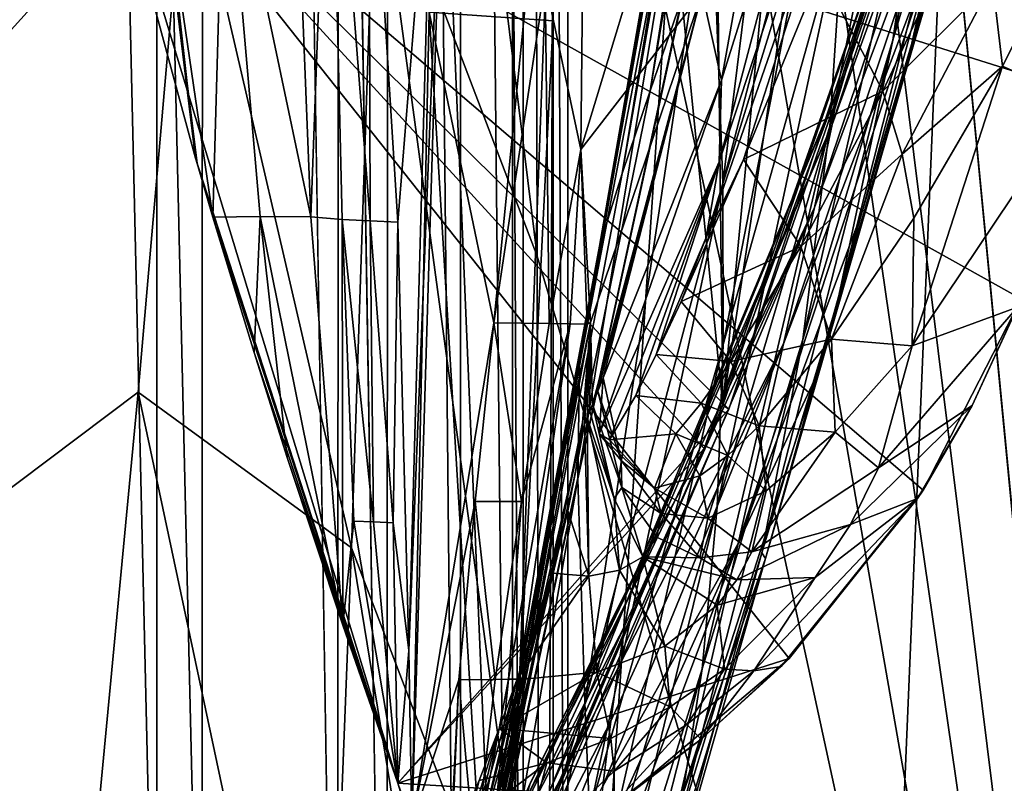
# Model space of a CAD drawing. Header units: metres. Extents: x -1004 to 0, y -808 to 0.
# Tile 75 of 136: x -82 to -27, y -689 to -646. Entities that reach past the tile are written whole.
import ezdxf

# ---------------------------------------------------------------- set-up
doc = ezdxf.new("R2010")
doc.units = ezdxf.units.M

msp = doc.modelspace()

# ---------------------------------------------------------------- linework, layer by layer
at = {"layer": 'None012'}
for points in [[(-35.448151, -746.330383, 163.059708), (-52.518909, -738.401428, 163.059708), (-5.519217, -35.401562, 163.059708)], [(-5.519217, -35.401562, 163.059708), (-52.518909, -738.401428, 163.059708), (-52.518909, -65.543846, 163.059708)], [(-52.518909, -65.543846, 2063.059814), (-52.518909, -738.401428, 2063.059814), (-5.519217, -35.401562, 2063.059814)], [(-52.518909, -738.401428, 2063.059814), (-35.448151, -746.330383, 2063.059814), (-5.519217, -35.401562, 2063.059814)], [(-5.519217, -789.40155, 163.059708), (-35.448151, -746.330383, 163.059708), (-5.519217, -35.401562, 163.059708)], [(-5.519217, -35.401562, 2063.059814), (-35.448151, -746.330383, 2063.059814), (-5.519217, -789.40155, 2063.059814)], [(-52.518909, -738.401428, 163.059708), (-52.518909, -397.134613, 182.490646), (-52.518909, -65.543846, 163.059708)], [(-52.518909, -65.543846, 2063.059814), (-52.518909, -431.996094, 2043.136353), (-52.518909, -738.401428, 2063.059814)], [(-52.518909, -480.472168, 184.010544), (-52.518909, -397.134613, 182.490646), (-52.518909, -738.401428, 163.059708)], [(-52.518909, -431.996094, 2043.136353), (-52.518909, -499.19046, 2041.009888), (-52.518909, -738.401428, 2063.059814)], [(-52.518909, -563.606934, 188.996094), (-52.518909, -480.472168, 184.010544), (-52.518909, -738.401428, 163.059708)], [(-52.518909, -738.401428, 2063.059814), (-52.518909, -499.19046, 2041.009888), (-52.518909, -566.275391, 2036.626343)], [(-56.251259, -563.497253, 188.988068), (-52.518909, -646.323792, 197.421463), (-59.407341, -645.840881, 197.361221)], [(-52.518909, -563.606934, 188.996094), (-52.518909, -646.323792, 197.421463), (-56.251259, -563.497253, 188.988068)], [(-52.518909, -738.401428, 163.059708), (-52.518909, -646.323792, 197.421463), (-52.518909, -563.606934, 188.996094)], [(-52.518909, -566.275391, 2036.626343), (-52.518909, -633.17511, 2029.990601), (-52.518909, -738.401428, 2063.059814)], [(-45.380745, -645.067505, 1512.568237), (-39.531612, -604.967041, 1459.096313), (-47.141476, -650.217041, 1512.544556)], [(-39.531612, -604.967041, 1459.096313), (-40.95499, -610.634155, 1459.060791), (-47.141476, -650.217041, 1512.544556)], [(-37.068783, -606.508606, 1404.051758), (-43.118568, -655.333496, 1458.262085), (-43.756317, -637.743591, 1458.678223)], [(-43.118568, -655.333496, 1458.262085), (-37.068783, -606.508606, 1404.051758), (-36.193047, -628.805664, 1403.604004)], [(-47.141476, -650.217041, 1512.544556), (-40.95499, -610.634155, 1459.060791), (-48.6922, -654.801208, 1512.515503)], [(-48.6922, -654.801208, 1512.515503), (-40.95499, -610.634155, 1459.060791), (-42.233101, -615.869995, 1459.01709)], [(-39.148155, -626.368408, 1512.607178), (-43.112282, -667.659546, 1563.945313), (-34.535614, -611.337646, 1512.606567)], [(-43.112282, -667.659546, 1563.945313), (-31.270317, -633.345032, 1563.276367), (-34.535614, -611.337646, 1512.606567)], [(-43.299168, -620.685181, 1458.965454), (-49.948154, -658.832458, 1512.481201), (-42.233101, -615.869995, 1459.01709)], [(-42.233101, -615.869995, 1459.01709), (-49.948154, -658.832458, 1512.481201), (-48.6922, -654.801208, 1512.515503)], [(-31.570467, -632.964539, 1347.664185), (-26.648458, -615.739014, 1291.777588), (-33.667381, -647.401733, 1347.356445)], [(-26.648458, -615.739014, 1291.777588), (-29.254848, -632.502075, 1291.547119), (-33.667381, -647.401733, 1347.356445)], [(-31.570467, -632.964539, 1347.664185), (-37.16713, -652.168518, 1403.017212), (-30.399633, -618.687866, 1347.94104)], [(-37.16713, -652.168518, 1403.017212), (-36.388962, -640.404907, 1403.328003), (-30.399633, -618.687866, 1347.94104)], [(-29.771919, -638.235107, 1235.203735), (-33.002583, -649.308167, 1291.293457), (-25.438839, -619.338074, 1235.355225)], [(-33.002583, -649.308167, 1291.293457), (-29.254848, -632.502075, 1291.547119), (-25.438839, -619.338074, 1235.355225)], [(-44.900162, -629.799683, 1467.920044), (-49.948154, -658.832458, 1512.481201), (-43.299168, -620.685181, 1458.965454)], [(-78.054832, -632.993652, 1606.497559), (-72.370926, -653.953125, 1606.646362), (-75.999565, -621.450256, 1606.584839)], [(-74.7659, -634.352417, 1608.069702), (-75.999565, -621.450256, 1606.584839), (-72.370926, -653.953125, 1606.646362)], [(-27.793961, -626.565918, 894.239502), (-27.764555, -623.896606, 778.500488), (-37.043064, -652.089233, 893.994568)], [(-27.764555, -623.896606, 778.500488), (-36.719704, -650.161438, 778.19519), (-37.043064, -652.089233, 893.994568)], [(-27.764555, -623.896606, 778.500488), (-33.037033, -638.565002, 662.465088), (-36.719704, -650.161438, 778.19519)], [(-44.266464, -644.749634, 360.628571), (-43.184582, -649.630859, 411.25824), (-39.037956, -626.472046, 359.575378)], [(-39.148155, -626.368408, 1512.607178), (-43.440212, -639.366699, 1512.586548), (-43.112282, -667.659546, 1563.945313)], [(-43.184582, -649.630859, 411.25824), (-36.369114, -627.920532, 410.180298), (-39.037956, -626.472046, 359.575378)], [(-29.021851, -632.662476, 1008.72583), (-27.793961, -626.565918, 894.239502), (-38.031006, -656.678406, 1008.65741)], [(-27.793961, -626.565918, 894.239502), (-37.043064, -652.089233, 893.994568), (-38.031006, -656.678406, 1008.65741)], [(-35.126659, -629.495605, 461.192139), (-36.369114, -627.920532, 410.180298), (-43.318111, -654.159302, 462.151733)], [(-36.369114, -627.920532, 410.180298), (-43.184582, -649.630859, 411.25824), (-43.318111, -654.159302, 462.151733)], [(-64.919815, -628.654358, 1868.650635), (-66.876404, -634.442566, 1814.920776), (-65.975037, -657.20752, 1814.935547)], [(-64.236786, -657.351685, 1867.94043), (-64.919815, -628.654358, 1868.650635), (-65.975037, -657.20752, 1814.935547)], [(-62.688915, -657.429688, 1920.960938), (-64.919815, -628.654358, 1868.650635), (-64.236786, -657.351685, 1867.94043)], [(-62.76651, -631.870117, 1922.515991), (-64.919815, -628.654358, 1868.650635), (-62.688915, -657.429688, 1920.960938)], [(-43.099613, -664.295898, 1458.005737), (-43.118568, -655.333496, 1458.262085), (-36.193047, -628.805664, 1403.604004)], [(-43.099613, -664.295898, 1458.005737), (-36.193047, -628.805664, 1403.604004), (-36.388962, -640.404907, 1403.328003)], [(-29.771919, -638.235107, 1235.203735), (-27.033518, -628.634338, 1178.83667), (-35.397099, -656.974182, 1235.038208)], [(-27.033518, -628.634338, 1178.83667), (-31.516556, -642.587585, 1122.275757), (-35.397099, -656.974182, 1235.038208)], [(-43.756317, -637.743591, 1458.678223), (-51.159615, -671.749207, 1512.290527), (-44.142941, -629.25769, 1458.837891)], [(-44.142941, -629.25769, 1458.837891), (-51.159615, -671.749207, 1512.290527), (-51.066578, -665.48053, 1512.396606)], [(-51.066578, -665.48053, 1512.396606), (-45.353878, -633.401855, 1467.920044), (-44.142941, -629.25769, 1458.837891)], [(-43.318111, -654.159302, 462.151733), (-44.040836, -658.349731, 513.269653), (-35.126659, -629.495605, 461.192139)], [(-44.040836, -658.349731, 513.269653), (-34.640713, -631.225281, 512.541016), (-35.126659, -629.495605, 461.192139)], [(-49.948154, -658.832458, 1512.481201), (-44.900162, -629.799683, 1467.920044), (-51.066578, -665.48053, 1512.396606)], [(-44.900162, -629.799683, 1467.920044), (-45.205418, -631.77002, 1467.920044), (-51.066578, -665.48053, 1512.396606)], [(-44.040836, -658.349731, 513.269653), (-41.954502, -654.026245, 541.598328), (-34.640713, -631.225281, 512.541016)], [(-41.954502, -654.026245, 541.598328), (-37.695648, -643.578613, 568.272339), (-34.640713, -631.225281, 512.541016)], [(-59.197769, -633.401611, 2014.920044), (-62.76651, -631.870117, 1922.515991), (-61.141037, -657.507629, 1973.981445)], [(-62.76651, -631.870117, 1922.515991), (-62.688915, -657.429688, 1920.960938), (-61.141037, -657.507629, 1973.981445)], [(-51.066578, -665.48053, 1512.396606), (-45.205418, -631.77002, 1467.920044), (-45.353878, -633.401855, 1467.920044)], [(-39.738808, -664.25415, 1122.27124), (-31.516556, -642.587585, 1122.275757), (-29.021851, -632.662476, 1008.72583)], [(-38.031006, -656.678406, 1008.65741), (-39.738808, -664.25415, 1122.27124), (-29.021851, -632.662476, 1008.72583)], [(-33.667381, -647.401733, 1347.356445), (-29.254848, -632.502075, 1291.547119), (-36.726757, -661.850159, 1347.017578)], [(-29.254848, -632.502075, 1291.547119), (-33.002583, -649.308167, 1291.293457), (-36.726757, -661.850159, 1347.017578)], [(-78.054832, -632.993652, 1606.497559), (-78.053574, -632.987915, 1566.520996), (-72.370926, -653.953125, 1606.646362)], [(-78.053574, -632.987915, 1566.520996), (-61.147369, -688.625427, 1566.078247), (-72.370926, -653.953125, 1606.646362)], [(-61.147369, -688.625427, 1566.078247), (-78.053574, -632.987915, 1566.520996), (-42.771534, -667.873474, 1565.597046)], [(-42.771534, -667.873474, 1565.597046), (-78.053574, -632.987915, 1566.520996), (-30.953873, -633.759766, 1565.287598)], [(-78.053474, -632.988098, 619.524048), (-61.147369, -688.625427, 619.08136), (-78.053543, -632.987915, 659.296082)], [(-61.147369, -688.625427, 619.08136), (-61.147369, -688.625427, 659.73877), (-78.053543, -632.987915, 659.296082)], [(-33.056911, -638.600281, 660.474365), (-78.053543, -632.987915, 659.296082), (-44.138386, -670.063599, 660.184204)], [(-78.053543, -632.987915, 659.296082), (-61.147369, -688.625427, 659.73877), (-44.138386, -670.063599, 660.184204)], [(-61.147369, -688.625427, 619.08136), (-78.053474, -632.988098, 619.524048), (-39.420826, -681.711304, 618.512451)], [(-78.053474, -632.988098, 619.524048), (-31.995207, -672.37677, 618.317993), (-39.420826, -681.711304, 618.512451)], [(-22.420923, -638.382324, 618.067261), (-23.324196, -650.277466, 618.090942), (-78.053474, -632.988098, 619.524048)], [(-23.324196, -650.277466, 618.090942), (-26.556921, -661.760071, 618.175537), (-78.053474, -632.988098, 619.524048)], [(-78.053474, -632.988098, 619.524048), (-26.556921, -661.760071, 618.175537), (-31.995207, -672.37677, 618.317993)], [(-58.607101, -633.17511, 2029.990601), (-60.530304, -681.258606, 2023.812134), (-60.368561, -690.860596, 2022.436035)], [(-58.607101, -633.17511, 2029.990601), (-59.197769, -633.401611, 2014.920044), (-60.530304, -681.258606, 2023.812134)], [(-55.393192, -709.406738, 2019.643311), (-58.607101, -633.17511, 2029.990601), (-60.368561, -690.860596, 2022.436035)], [(-52.518909, -633.17511, 2029.990601), (-58.607101, -633.17511, 2029.990601), (-55.393192, -709.406738, 2019.643311)], [(-52.85733, -728.401428, 2016.598511), (-52.518909, -633.17511, 2029.990601), (-55.393192, -709.406738, 2019.643311)], [(-52.518909, -633.17511, 2029.990601), (-52.85733, -728.401428, 2016.598511), (-52.518909, -738.401428, 2063.059814)], [(-43.112282, -667.659546, 1563.945313), (-42.771534, -667.873474, 1565.597046), (-31.270317, -633.345032, 1563.276367)], [(-42.771534, -667.873474, 1565.597046), (-30.953873, -633.759766, 1565.287598), (-31.270317, -633.345032, 1563.276367)], [(-33.667381, -647.401733, 1347.356445), (-38.674221, -664.015198, 1402.671875), (-31.570467, -632.964539, 1347.664185)], [(-38.674221, -664.015198, 1402.671875), (-37.16713, -652.168518, 1403.017212), (-31.570467, -632.964539, 1347.664185)], [(-59.197769, -633.401611, 2014.920044), (-61.141037, -657.507629, 1973.981445), (-60.530304, -681.258606, 2023.812134)], [(-52.965626, -644.133484, 260.951233), (-50.998627, -653.476379, 308.325165), (-50.796856, -633.892883, 260.392914)], [(-50.998627, -653.476379, 308.325165), (-46.756062, -639.504578, 310.319244), (-50.796856, -633.892883, 260.392914)], [(-72.287552, -654.239685, 1608.008789), (-71.409378, -657.226501, 1622.876831), (-74.7659, -634.352417, 1608.069702)], [(-71.409378, -657.226501, 1622.876831), (-70.762192, -634.399109, 1712.911987), (-74.7659, -634.352417, 1608.069702)], [(-72.287552, -654.239685, 1608.008789), (-74.7659, -634.352417, 1608.069702), (-72.370926, -653.953125, 1606.646362)], [(-70.762192, -634.399109, 1712.911987), (-71.409378, -657.226501, 1622.876831), (-68.798065, -657.187317, 1712.220581)], [(-68.798065, -657.187317, 1712.220581), (-65.975037, -657.20752, 1814.935547), (-70.762192, -634.399109, 1712.911987)], [(-65.975037, -657.20752, 1814.935547), (-66.876404, -634.442566, 1814.920776), (-70.762192, -634.399109, 1712.911987)], [(-43.756317, -637.743591, 1458.678223), (-50.77599, -684.170044, 1512.014526), (-51.159615, -671.749207, 1512.290527)], [(-43.118568, -655.333496, 1458.262085), (-50.77599, -684.170044, 1512.014526), (-43.756317, -637.743591, 1458.678223)], [(-35.397099, -656.974182, 1235.038208), (-37.884197, -665.963074, 1291.016357), (-29.771919, -638.235107, 1235.203735)], [(-37.884197, -665.963074, 1291.016357), (-33.002583, -649.308167, 1291.293457), (-29.771919, -638.235107, 1235.203735)], [(-33.037033, -638.565002, 662.465088), (-44.149967, -670.059692, 661.839905), (-36.719704, -650.161438, 778.19519)], [(-33.037033, -638.565002, 662.465088), (-44.138386, -670.063599, 660.184204), (-44.149967, -670.059692, 661.839905)], [(-33.056911, -638.600281, 660.474365), (-44.138386, -670.063599, 660.184204), (-33.037033, -638.565002, 662.465088)], [(-22.462475, -638.74054, 617.808533), (-28.140882, -644.156189, 590.671021), (-27.595434, -648.842896, 589.644958)], [(-23.429924, -650.692871, 617.797913), (-22.462475, -638.74054, 617.808533), (-27.595434, -648.842896, 589.644958)], [(-43.440212, -639.366699, 1512.586548), (-45.380745, -645.067505, 1512.568237), (-43.112282, -667.659546, 1563.945313)], [(-46.756062, -639.504578, 310.319244), (-50.998627, -653.476379, 308.325165), (-44.266464, -644.749634, 360.628571)], [(-29.207594, -639.531982, 591.697083), (-37.695648, -643.578613, 568.272339), (-34.228054, -650.234192, 565.364502)], [(-28.140882, -644.156189, 590.671021), (-29.207594, -639.531982, 591.697083), (-34.228054, -650.234192, 565.364502)], [(-43.428398, -673.289856, 1457.717163), (-43.099613, -664.295898, 1458.005737), (-36.388962, -640.404907, 1403.328003)], [(-37.16713, -652.168518, 1403.017212), (-43.428398, -673.289856, 1457.717163), (-36.388962, -640.404907, 1403.328003)], [(-42.262768, -675.329529, 1234.858765), (-31.516556, -642.587585, 1122.275757), (-39.738808, -664.25415, 1122.27124)], [(-35.397099, -656.974182, 1235.038208), (-31.516556, -642.587585, 1122.275757), (-42.262768, -675.329529, 1234.858765)], [(-55.814304, -663.093506, 251.522186), (-53.857704, -643.251221, 249.253937), (-59.407341, -645.840881, 197.361221)], [(-52.965626, -644.133484, 260.951233), (-53.857704, -643.251221, 249.253937), (-55.814304, -663.093506, 251.522186)], [(-37.695648, -643.578613, 568.272339), (-41.954502, -654.026245, 541.598328), (-34.228054, -650.234192, 565.364502)], [(-52.752609, -663.125183, 303.663177), (-52.965626, -644.133484, 260.951233), (-55.814304, -663.093506, 251.522186)], [(-50.998627, -653.476379, 308.325165), (-52.965626, -644.133484, 260.951233), (-52.752609, -663.125183, 303.663177)], [(-28.140882, -644.156189, 590.671021), (-34.228054, -650.234192, 565.364502), (-33.14851, -653.731262, 563.910645)], [(-27.595434, -648.842896, 589.644958), (-28.140882, -644.156189, 590.671021), (-33.14851, -653.731262, 563.910645)], [(-50.998627, -653.476379, 308.325165), (-50.454414, -663.07251, 361.776978), (-44.266464, -644.749634, 360.628571)], [(-44.266464, -644.749634, 360.628571), (-50.454414, -663.07251, 361.776978), (-50.341999, -667.612244, 398.75766)], [(-50.341999, -667.612244, 398.75766), (-50.047497, -666.872253, 398.88089), (-44.266464, -644.749634, 360.628571)], [(-50.047497, -666.872253, 398.88089), (-49.754246, -666.131714, 399.004181), (-44.266464, -644.749634, 360.628571)], [(-44.266464, -644.749634, 360.628571), (-49.754246, -666.131714, 399.004181), (-43.184582, -649.630859, 411.25824)], [(-43.112282, -667.659546, 1563.945313), (-45.380745, -645.067505, 1512.568237), (-57.434216, -700.590332, 1564.714233)], [(-45.380745, -645.067505, 1512.568237), (-47.141476, -650.217041, 1512.544556), (-57.434216, -700.590332, 1564.714233)], [(-59.407341, -645.840881, 197.361221), (-55.637199, -708.203186, 206.010223), (-60.369118, -690.858948, 203.403824)], [(-59.407341, -645.840881, 197.361221), (-60.369118, -690.858948, 203.403824), (-55.814304, -663.093506, 251.522186)], [(-52.518909, -646.323792, 197.421463), (-55.637199, -708.203186, 206.010223), (-59.407341, -645.840881, 197.361221)], [(-52.518909, -646.323792, 197.421463), (-52.518909, -728.401428, 209.241592), (-55.637199, -708.203186, 206.010223)], [(-52.518909, -728.401428, 209.241592), (-52.518909, -646.323792, 197.421463), (-52.518909, -738.401428, 163.059708)], [(-36.726757, -661.850159, 1347.017578), (-40.94249, -675.841675, 1402.291626), (-33.667381, -647.401733, 1347.356445)], [(-40.94249, -675.841675, 1402.291626), (-38.674221, -664.015198, 1402.671875), (-33.667381, -647.401733, 1347.356445)], [(-27.595434, -648.842896, 589.644958), (-33.14851, -653.731262, 563.910645), (-32.515774, -657.281921, 562.456726)], [(-23.429924, -650.692871, 617.797913), (-27.595434, -648.842896, 589.644958), (-32.603695, -664.364319, 559.548889)], [(-32.603695, -664.364319, 559.548889), (-27.595434, -648.842896, 589.644958), (-32.515774, -657.281921, 562.456726)], [(-49.754246, -666.131714, 399.004181), (-49.968838, -669.249573, 427.795532), (-43.184582, -649.630859, 411.25824)], [(-43.184582, -649.630859, 411.25824), (-49.968838, -669.249573, 427.795532), (-43.318111, -654.159302, 462.151733)], [(-36.726757, -661.850159, 1347.017578), (-33.002583, -649.308167, 1291.293457), (-40.739647, -676.157349, 1346.647705)], [(-33.002583, -649.308167, 1291.293457), (-37.884197, -665.963074, 1291.016357), (-40.739647, -676.157349, 1346.647705)], [(-57.434216, -700.590332, 1564.714233), (-47.141476, -650.217041, 1512.544556), (-48.6922, -654.801208, 1512.515503)], [(-37.043064, -652.089233, 893.994568), (-36.719704, -650.161438, 778.19519), (-47.869404, -676.745911, 893.730957)], [(-36.719704, -650.161438, 778.19519), (-47.240097, -675.572998, 777.866516), (-47.869404, -676.745911, 893.730957)], [(-36.719704, -650.161438, 778.19519), (-44.149967, -670.059692, 661.839905), (-47.240097, -675.572998, 777.866516)], [(-34.228054, -650.234192, 565.364502), (-41.954502, -654.026245, 541.598328), (-38.786289, -658.841492, 538.797058)], [(-33.14851, -653.731262, 563.910645), (-34.228054, -650.234192, 565.364502), (-38.786289, -658.841492, 538.797058)], [(-26.757881, -662.213074, 617.787292), (-23.429924, -650.692871, 617.797913), (-32.603695, -664.364319, 559.548889)], [(-38.031006, -656.678406, 1008.65741), (-37.043064, -652.089233, 893.994568), (-48.202362, -678.053772, 951.293335)], [(-37.043064, -652.089233, 893.994568), (-47.869404, -676.745911, 893.730957), (-48.202362, -678.053772, 951.293335)], [(-43.428398, -673.289856, 1457.717163), (-37.16713, -652.168518, 1403.017212), (-44.266315, -682.287231, 1457.396484)], [(-37.16713, -652.168518, 1403.017212), (-38.674221, -664.015198, 1402.671875), (-44.266315, -682.287231, 1457.396484)], [(-51.580036, -663.141052, 329.784302), (-50.998627, -653.476379, 308.325165), (-52.752609, -663.125183, 303.663177)], [(-50.647179, -663.156921, 355.932312), (-50.998627, -653.476379, 308.325165), (-51.580036, -663.141052, 329.784302)], [(-50.454414, -663.07251, 361.776978), (-50.998627, -653.476379, 308.325165), (-50.647179, -663.156921, 355.932312)], [(-72.370926, -653.953125, 1606.646362), (-61.147369, -688.625427, 1566.078247), (-72.287552, -654.239685, 1608.008789)], [(-49.968838, -669.249573, 427.795532), (-49.404388, -669.576721, 456.749329), (-43.318111, -654.159302, 462.151733)], [(-43.318111, -654.159302, 462.151733), (-49.404388, -669.576721, 456.749329), (-47.936016, -667.115112, 485.568085)], [(-47.936016, -667.115112, 485.568085), (-46.807766, -664.849792, 499.830414), (-43.318111, -654.159302, 462.151733)], [(-46.807766, -664.849792, 499.830414), (-44.040836, -658.349731, 513.269653), (-43.318111, -654.159302, 462.151733)], [(-41.954502, -654.026245, 541.598328), (-45.421764, -661.905945, 513.945679), (-38.786289, -658.841492, 538.797058)], [(-45.421764, -661.905945, 513.945679), (-41.954502, -654.026245, 541.598328), (-44.040836, -658.349731, 513.269653)], [(-33.14851, -653.731262, 563.910645), (-38.786289, -658.841492, 538.797058), (-37.080887, -663.983398, 535.995789)], [(-32.515774, -657.281921, 562.456726), (-33.14851, -653.731262, 563.910645), (-37.080887, -663.983398, 535.995789)], [(-61.147369, -688.625427, 1566.078247), (-71.409378, -657.226501, 1622.876831), (-72.287552, -654.239685, 1608.008789)], [(-49.948154, -658.832458, 1512.481201), (-57.434216, -700.590332, 1564.714233), (-48.6922, -654.801208, 1512.515503)], [(-50.77599, -684.170044, 1512.014526), (-43.118568, -655.333496, 1458.262085), (-50.512066, -690.252319, 1511.844482)], [(-50.512066, -690.252319, 1511.844482), (-43.118568, -655.333496, 1458.262085), (-43.099613, -664.295898, 1458.005737)], [(-48.551998, -679.871033, 1008.583862), (-48.924244, -682.231812, 1065.581543), (-38.031006, -656.678406, 1008.65741)], [(-38.031006, -656.678406, 1008.65741), (-48.924244, -682.231812, 1065.581543), (-39.738808, -664.25415, 1122.27124)], [(-48.202362, -678.053772, 951.293335), (-48.551998, -679.871033, 1008.583862), (-38.031006, -656.678406, 1008.65741)], [(-71.409378, -657.226501, 1622.876831), (-69.125938, -664.736145, 1667.1698), (-68.798065, -657.187317, 1712.220581)], [(-69.125938, -664.736145, 1667.1698), (-71.409378, -657.226501, 1622.876831), (-61.147369, -688.625427, 1566.078247)], [(-68.798065, -657.187317, 1712.220581), (-69.125938, -664.736145, 1667.1698), (-67.292664, -670.556824, 1711.783569)], [(-67.292664, -670.556824, 1711.783569), (-64.205414, -679.857422, 1814.920044), (-68.798065, -657.187317, 1712.220581)], [(-64.205414, -679.857422, 1814.920044), (-65.975037, -657.20752, 1814.935547), (-68.798065, -657.187317, 1712.220581)], [(-65.975037, -657.20752, 1814.935547), (-64.205414, -679.857422, 1814.920044), (-64.236786, -657.351685, 1867.94043)], [(-62.504467, -674.131958, 1919.854614), (-62.688915, -657.429688, 1920.960938), (-64.236786, -657.351685, 1867.94043)], [(-64.205414, -679.857422, 1814.920044), (-63.596035, -674.082642, 1867.387207), (-64.236786, -657.351685, 1867.94043)], [(-64.236786, -657.351685, 1867.94043), (-63.596035, -674.082642, 1867.387207), (-62.504467, -674.131958, 1919.854614)], [(-61.412891, -674.181274, 1972.321899), (-62.688915, -657.429688, 1920.960938), (-62.504467, -674.131958, 1919.854614)], [(-61.141037, -657.507629, 1973.981445), (-62.688915, -657.429688, 1920.960938), (-61.412891, -674.181274, 1972.321899)], [(-35.397099, -656.974182, 1235.038208), (-42.262768, -675.329529, 1234.858765), (-37.884197, -665.963074, 1291.016357)], [(-32.515774, -657.281921, 562.456726), (-37.080887, -663.983398, 535.995789), (-32.603695, -664.364319, 559.548889)], [(-60.530304, -681.258606, 2023.812134), (-61.141037, -657.507629, 1973.981445), (-61.412891, -674.181274, 1972.321899)], [(-46.807766, -664.849792, 499.830414), (-45.421764, -661.905945, 513.945679), (-44.040836, -658.349731, 513.269653)], [(-51.066578, -665.48053, 1512.396606), (-57.639267, -699.794678, 1559.246582), (-49.948154, -658.832458, 1512.481201)], [(-57.639267, -699.794678, 1559.246582), (-57.434216, -700.590332, 1564.714233), (-49.948154, -658.832458, 1512.481201)], [(-38.786289, -658.841492, 538.797058), (-45.421764, -661.905945, 513.945679), (-42.670544, -665.22583, 511.794922)], [(-37.080887, -663.983398, 535.995789), (-38.786289, -658.841492, 538.797058), (-42.670544, -665.22583, 511.794922)], [(-31.995207, -672.37677, 618.317993), (-26.556921, -661.760071, 618.175537), (-29.269226, -667.665649, 617.781982)], [(-26.556921, -661.760071, 618.175537), (-26.757881, -662.213074, 617.787292), (-29.269226, -667.665649, 617.781982)], [(-45.421764, -661.905945, 513.945679), (-46.807766, -664.849792, 499.830414), (-42.670544, -665.22583, 511.794922)], [(-40.94249, -675.841675, 1402.291626), (-36.726757, -661.850159, 1347.017578), (-40.739647, -676.157349, 1346.647705)], [(-29.269226, -667.665649, 617.781982), (-26.757881, -662.213074, 617.787292), (-34.462078, -671.12262, 556.641113)], [(-26.757881, -662.213074, 617.787292), (-32.603695, -664.364319, 559.548889), (-34.462078, -671.12262, 556.641113)], [(-60.369118, -690.858948, 203.403824), (-56.859344, -672.998535, 252.723526), (-55.814304, -663.093506, 251.522186)], [(-55.814304, -663.093506, 251.522186), (-56.859344, -672.998535, 252.723526), (-54.292458, -673.005188, 304.715729)], [(-54.292458, -673.005188, 304.715729), (-52.752609, -663.125183, 303.663177), (-55.814304, -663.093506, 251.522186)], [(-54.449917, -682.852905, 357.744537), (-51.580036, -663.141052, 329.784302), (-55.002323, -682.864197, 331.766052)], [(-55.002323, -682.864197, 331.766052), (-51.580036, -663.141052, 329.784302), (-54.292458, -673.005188, 304.715729)], [(-54.082317, -682.841614, 383.739746), (-50.454414, -663.07251, 361.776978), (-54.449917, -682.852905, 357.744537)], [(-50.454414, -663.07251, 361.776978), (-50.647179, -663.156921, 355.932312), (-54.449917, -682.852905, 357.744537)], [(-54.449917, -682.852905, 357.744537), (-50.647179, -663.156921, 355.932312), (-51.580036, -663.141052, 329.784302)], [(-51.580036, -663.141052, 329.784302), (-52.752609, -663.125183, 303.663177), (-54.292458, -673.005188, 304.715729)], [(-50.934746, -669.09082, 398.511475), (-50.454414, -663.07251, 361.776978), (-54.082317, -682.841614, 383.739746)], [(-50.934746, -669.09082, 398.511475), (-50.786091, -668.721375, 398.572998), (-50.454414, -663.07251, 361.776978)], [(-50.786091, -668.721375, 398.572998), (-50.637749, -668.351807, 398.634521), (-50.454414, -663.07251, 361.776978)], [(-50.454414, -663.07251, 361.776978), (-50.637749, -668.351807, 398.634521), (-50.489719, -667.982056, 398.696106)], [(-50.454414, -663.07251, 361.776978), (-50.489719, -667.982056, 398.696106), (-50.341999, -667.612244, 398.75766)], [(-37.080887, -663.983398, 535.995789), (-42.670544, -665.22583, 511.794922), (-41.089638, -668.807068, 509.644165)], [(-36.875706, -669.154297, 533.19458), (-37.080887, -663.983398, 535.995789), (-41.089638, -668.807068, 509.644165)], [(-32.603695, -664.364319, 559.548889), (-37.080887, -663.983398, 535.995789), (-36.875706, -669.154297, 533.19458)], [(-50.336346, -696.228516, 1511.653198), (-50.512066, -690.252319, 1511.844482), (-43.099613, -664.295898, 1458.005737)], [(-50.336346, -696.228516, 1511.653198), (-43.099613, -664.295898, 1458.005737), (-43.428398, -673.289856, 1457.717163)], [(-39.738808, -664.25415, 1122.27124), (-49.329113, -685.191345, 1122.266479), (-49.776241, -688.800415, 1178.625977)], [(-49.776241, -688.800415, 1178.625977), (-42.262768, -675.329529, 1234.858765), (-39.738808, -664.25415, 1122.27124)], [(-48.924244, -682.231812, 1065.581543), (-49.329113, -685.191345, 1122.266479), (-39.738808, -664.25415, 1122.27124)], [(-44.266315, -682.287231, 1457.396484), (-38.674221, -664.015198, 1402.671875), (-45.641823, -691.234192, 1457.043457)], [(-38.674221, -664.015198, 1402.671875), (-40.94249, -675.841675, 1402.291626), (-45.641823, -691.234192, 1457.043457)], [(-34.462078, -671.12262, 556.641113), (-32.603695, -664.364319, 559.548889), (-36.875706, -669.154297, 533.19458)], [(-61.147369, -688.625427, 1566.078247), (-67.292664, -670.556824, 1711.783569), (-69.125938, -664.736145, 1667.1698)], [(-44.308384, -667.538452, 498.041168), (-46.807766, -664.849792, 499.830414), (-47.936016, -667.115112, 485.568085)], [(-42.670544, -665.22583, 511.794922), (-46.807766, -664.849792, 499.830414), (-44.308384, -667.538452, 498.041168)], [(-57.369068, -700.730286, 1553.473877), (-57.639267, -699.794678, 1559.246582), (-51.066578, -665.48053, 1512.396606)], [(-51.159615, -671.749207, 1512.290527), (-57.369068, -700.730286, 1553.473877), (-51.066578, -665.48053, 1512.396606)], [(-41.089638, -668.807068, 509.644165), (-42.670544, -665.22583, 511.794922), (-44.308384, -667.538452, 498.041168)], [(-49.754246, -666.131714, 399.004181), (-50.047497, -666.872253, 398.88089), (-48.752613, -670.727905, 427.716797)], [(-49.968838, -669.249573, 427.795532), (-49.754246, -666.131714, 399.004181), (-48.752613, -670.727905, 427.716797)], [(-40.739647, -676.157349, 1346.647705), (-37.884197, -665.963074, 1291.016357), (-45.664516, -690.17627, 1346.246948)], [(-37.884197, -665.963074, 1291.016357), (-42.262768, -675.329529, 1234.858765), (-45.664516, -690.17627, 1346.246948)], [(-50.047497, -666.872253, 398.88089), (-50.341999, -667.612244, 398.75766), (-48.725132, -672.228699, 427.638123)], [(-48.752613, -670.727905, 427.716797), (-50.047497, -666.872253, 398.88089), (-48.725132, -672.228699, 427.638123)], [(-47.936016, -667.115112, 485.568085), (-49.404388, -669.576721, 456.749329), (-45.720272, -669.251099, 484.151367)], [(-47.936016, -667.115112, 485.568085), (-45.720272, -669.251099, 484.151367), (-44.308384, -667.538452, 498.041168)], [(-57.434216, -700.590332, 1564.714233), (-57.352772, -700.899658, 1565.978882), (-43.112282, -667.659546, 1563.945313)], [(-57.352772, -700.899658, 1565.978882), (-42.771534, -667.873474, 1565.597046), (-43.112282, -667.659546, 1563.945313)], [(-50.341999, -667.612244, 398.75766), (-50.489719, -667.982056, 398.696106), (-49.137737, -672.840271, 427.598785)], [(-48.725132, -672.228699, 427.638123), (-50.341999, -667.612244, 398.75766), (-49.137737, -672.840271, 427.598785)], [(-45.720272, -669.251099, 484.151367), (-42.833065, -670.45575, 496.251923), (-44.308384, -667.538452, 498.041168)], [(-44.308384, -667.538452, 498.041168), (-42.833065, -670.45575, 496.251923), (-41.089638, -668.807068, 509.644165)], [(-34.462078, -671.12262, 556.641113), (-36.026825, -674.271118, 555.187195), (-29.269226, -667.665649, 617.781982)], [(-36.026825, -674.271118, 555.187195), (-32.313107, -672.839966, 617.776672), (-29.269226, -667.665649, 617.781982)], [(-29.269226, -667.665649, 617.781982), (-32.313107, -672.839966, 617.776672), (-31.995207, -672.37677, 618.317993)], [(-57.352772, -700.899658, 1565.978882), (-61.147369, -688.625427, 1566.078247), (-42.771534, -667.873474, 1565.597046)], [(-50.786091, -668.721375, 398.572998), (-50.55352, -677.1474, 452.341736), (-50.637749, -668.351807, 398.634521)], [(-49.137737, -672.840271, 427.598785), (-50.489719, -667.982056, 398.696106), (-50.637749, -668.351807, 398.634521)], [(-50.55352, -677.1474, 452.341736), (-48.839619, -676.816101, 452.971344), (-50.637749, -668.351807, 398.634521)], [(-50.637749, -668.351807, 398.634521), (-48.839619, -676.816101, 452.971344), (-49.137737, -672.840271, 427.598785)], [(-51.30896, -671.455017, 413.781647), (-51.721062, -673.507446, 427.480957), (-50.786091, -668.721375, 398.572998)], [(-51.721062, -673.507446, 427.480957), (-50.55352, -677.1474, 452.341736), (-50.786091, -668.721375, 398.572998)], [(-50.786091, -668.721375, 398.572998), (-50.934746, -669.09082, 398.511475), (-51.30896, -671.455017, 413.781647)], [(-42.833065, -670.45575, 496.251923), (-40.708973, -672.411438, 507.493408), (-41.089638, -668.807068, 509.644165)], [(-41.089638, -668.807068, 509.644165), (-40.708973, -672.411438, 507.493408), (-36.875706, -669.154297, 533.19458)], [(-53.899734, -682.830322, 409.74765), (-50.934746, -669.09082, 398.511475), (-54.082317, -682.841614, 383.739746)], [(-51.30896, -671.455017, 413.781647), (-50.934746, -669.09082, 398.511475), (-53.899734, -682.830322, 409.74765)], [(-49.404388, -669.576721, 456.749329), (-49.968838, -669.249573, 427.795532), (-46.896671, -672.254456, 455.489929)], [(-49.968838, -669.249573, 427.795532), (-48.752613, -670.727905, 427.716797), (-46.896671, -672.254456, 455.489929)], [(-49.404388, -669.576721, 456.749329), (-46.896671, -672.254456, 455.489929), (-45.720272, -669.251099, 484.151367)], [(-45.720272, -669.251099, 484.151367), (-46.896671, -672.254456, 455.489929), (-44.382343, -671.583069, 482.73465)], [(-44.382343, -671.583069, 482.73465), (-42.833065, -670.45575, 496.251923), (-45.720272, -669.251099, 484.151367)], [(-40.708973, -672.411438, 507.493408), (-41.508717, -675.799683, 505.342682), (-36.875706, -669.154297, 533.19458)], [(-36.875706, -669.154297, 533.19458), (-41.508717, -675.799683, 505.342682), (-34.462078, -671.12262, 556.641113)], [(-44.138386, -670.063599, 660.184204), (-61.147369, -688.625427, 659.73877), (-57.414173, -700.666199, 659.836548)], [(-44.149967, -670.059692, 661.839905), (-57.421986, -700.636597, 661.125916), (-47.240097, -675.572998, 777.866516)], [(-44.149967, -670.059692, 661.839905), (-57.414173, -700.666199, 659.836548), (-57.421986, -700.636597, 661.125916)], [(-44.138386, -670.063599, 660.184204), (-57.414173, -700.666199, 659.836548), (-44.149967, -670.059692, 661.839905)], [(-44.382343, -671.583069, 482.73465), (-43.944675, -673.932373, 481.317932), (-42.833065, -670.45575, 496.251923)], [(-43.944675, -673.932373, 481.317932), (-40.708973, -672.411438, 507.493408), (-42.833065, -670.45575, 496.251923)], [(-64.205414, -679.857422, 1814.920044), (-67.292664, -670.556824, 1711.783569), (-61.147369, -688.625427, 1566.078247)], [(-46.896671, -672.254456, 455.489929), (-48.752613, -670.727905, 427.716797), (-46.535748, -673.670105, 454.86026)], [(-48.752613, -670.727905, 427.716797), (-48.725132, -672.228699, 427.638123), (-46.535748, -673.670105, 454.86026)], [(-51.721062, -673.507446, 427.480957), (-51.30896, -671.455017, 413.781647), (-53.899734, -682.830322, 409.74765)], [(-46.896671, -672.254456, 455.489929), (-43.944675, -673.932373, 481.317932), (-44.382343, -671.583069, 482.73465)], [(-41.508717, -675.799683, 505.342682), (-36.026825, -674.271118, 555.187195), (-34.462078, -671.12262, 556.641113)], [(-56.671741, -703.647888, 1548.794556), (-57.369068, -700.730286, 1553.473877), (-51.159615, -671.749207, 1512.290527)], [(-50.77599, -684.170044, 1512.014526), (-56.671741, -703.647888, 1548.794556), (-51.159615, -671.749207, 1512.290527)], [(-49.137737, -672.840271, 427.598785), (-47.55167, -676.061768, 453.600983), (-48.725132, -672.228699, 427.638123)], [(-46.535748, -673.670105, 454.86026), (-48.725132, -672.228699, 427.638123), (-46.765186, -674.977661, 454.230621)], [(-48.725132, -672.228699, 427.638123), (-47.55167, -676.061768, 453.600983), (-46.765186, -674.977661, 454.230621)], [(-46.535748, -673.670105, 454.86026), (-43.944675, -673.932373, 481.317932), (-46.896671, -672.254456, 455.489929)], [(-41.508717, -675.799683, 505.342682), (-40.708973, -672.411438, 507.493408), (-43.944675, -673.932373, 481.317932)], [(-32.313107, -672.839966, 617.776672), (-39.87323, -682.148071, 617.766052), (-31.995207, -672.37677, 618.317993)], [(-31.995207, -672.37677, 618.317993), (-39.87323, -682.148071, 617.766052), (-39.420826, -681.711304, 618.512451)], [(-56.859344, -672.998535, 252.723526), (-60.369118, -690.858948, 203.403824), (-57.763756, -682.898132, 253.970428)], [(-57.763756, -682.898132, 253.970428), (-55.739098, -682.875488, 305.808197), (-56.859344, -672.998535, 252.723526)], [(-56.859344, -672.998535, 252.723526), (-55.739098, -682.875488, 305.808197), (-54.292458, -673.005188, 304.715729)], [(-54.292458, -673.005188, 304.715729), (-55.739098, -682.875488, 305.808197), (-55.002323, -682.864197, 331.766052)], [(-48.839619, -676.816101, 452.971344), (-47.55167, -676.061768, 453.600983), (-49.137737, -672.840271, 427.598785)], [(-39.87323, -682.148071, 617.766052), (-32.313107, -672.839966, 617.776672), (-41.396111, -682.397217, 581.436523)], [(-32.313107, -672.839966, 617.776672), (-37.99099, -677.210876, 553.733276), (-41.396111, -682.397217, 581.436523)], [(-37.99099, -677.210876, 553.733276), (-32.313107, -672.839966, 617.776672), (-36.026825, -674.271118, 555.187195)], [(-52.600262, -676.979736, 451.712158), (-51.721062, -673.507446, 427.480957), (-53.902504, -682.819031, 435.764252)], [(-51.721062, -673.507446, 427.480957), (-53.899734, -682.830322, 409.74765), (-53.902504, -682.819031, 435.764252)], [(-50.55352, -677.1474, 452.341736), (-51.721062, -673.507446, 427.480957), (-52.600262, -676.979736, 451.712158)], [(-50.427502, -702.127625, 1511.44043), (-50.336346, -696.228516, 1511.653198), (-43.428398, -673.289856, 1457.717163)], [(-44.266315, -682.287231, 1457.396484), (-50.427502, -702.127625, 1511.44043), (-43.428398, -673.289856, 1457.717163)], [(-46.765186, -674.977661, 454.230621), (-44.392391, -676.119507, 479.901245), (-46.535748, -673.670105, 454.86026)], [(-44.392391, -676.119507, 479.901245), (-43.944675, -673.932373, 481.317932), (-46.535748, -673.670105, 454.86026)], [(-64.205414, -679.857422, 1814.920044), (-61.147369, -688.625427, 1970.921509), (-63.596035, -674.082642, 1867.387207)], [(-63.596035, -674.082642, 1867.387207), (-61.147369, -688.625427, 1970.921509), (-62.504467, -674.131958, 1919.854614)], [(-61.147369, -688.625427, 1970.921509), (-61.412891, -674.181274, 1972.321899), (-62.504467, -674.131958, 1919.854614)], [(-60.530304, -681.258606, 2023.812134), (-61.412891, -674.181274, 1972.321899), (-61.147369, -688.625427, 1970.921509)], [(-44.392391, -676.119507, 479.901245), (-41.508717, -675.799683, 505.342682), (-43.944675, -673.932373, 481.317932)], [(-42.332333, -677.340027, 504.267303), (-36.026825, -674.271118, 555.187195), (-41.508717, -675.799683, 505.342682)], [(-42.332333, -677.340027, 504.267303), (-37.99099, -677.210876, 553.733276), (-36.026825, -674.271118, 555.187195)], [(-45.664516, -690.17627, 1346.246948), (-42.262768, -675.329529, 1234.858765), (-50.823044, -698.080811, 1290.392456)], [(-42.262768, -675.329529, 1234.858765), (-50.272564, -693.090149, 1234.665405), (-50.823044, -698.080811, 1290.392456)], [(-50.272564, -693.090149, 1234.665405), (-42.262768, -675.329529, 1234.858765), (-49.776241, -688.800415, 1178.625977)], [(-46.765186, -674.977661, 454.230621), (-47.55167, -676.061768, 453.600983), (-44.392391, -676.119507, 479.901245)], [(-47.240097, -675.572998, 777.866516), (-57.421986, -700.636597, 661.125916), (-58.075386, -698.243713, 820.149719)], [(-47.240097, -675.572998, 777.866516), (-58.075386, -698.243713, 820.149719), (-53.810375, -688.641968, 893.592224)], [(-47.869404, -676.745911, 893.730957), (-47.240097, -675.572998, 777.866516), (-53.810375, -688.641968, 893.592224)], [(-45.641823, -691.234192, 1457.043457), (-40.94249, -675.841675, 1402.291626), (-47.543873, -700.071106, 1456.658325)], [(-40.94249, -675.841675, 1402.291626), (-40.739647, -676.157349, 1346.647705), (-47.543873, -700.071106, 1456.658325)], [(-44.392391, -676.119507, 479.901245), (-42.332333, -677.340027, 504.267303), (-41.508717, -675.799683, 505.342682)], [(-46.33839, -681.023315, 501.041229), (-47.55167, -676.061768, 453.600983), (-48.839619, -676.816101, 452.971344)], [(-47.543873, -700.071106, 1456.658325), (-40.739647, -676.157349, 1346.647705), (-47.696686, -699.008118, 1401.427246)], [(-40.739647, -676.157349, 1346.647705), (-45.664516, -690.17627, 1346.246948), (-47.696686, -699.008118, 1401.427246)], [(-47.55167, -676.061768, 453.600983), (-42.332333, -677.340027, 504.267303), (-44.392391, -676.119507, 479.901245)], [(-43.422253, -678.741211, 503.191956), (-47.55167, -676.061768, 453.600983), (-46.33839, -681.023315, 501.041229)], [(-47.55167, -676.061768, 453.600983), (-43.422253, -678.741211, 503.191956), (-42.332333, -677.340027, 504.267303)], [(-54.539246, -682.897644, 496.739838), (-50.55352, -677.1474, 452.341736), (-52.600262, -676.979736, 451.712158)], [(-54.539246, -682.897644, 496.739838), (-52.600262, -676.979736, 451.712158), (-54.402004, -682.796448, 487.807983)], [(-54.402004, -682.796448, 487.807983), (-52.600262, -676.979736, 451.712158), (-54.091034, -682.807739, 461.785583)], [(-48.202362, -678.053772, 951.293335), (-47.869404, -676.745911, 893.730957), (-54.099342, -689.641479, 951.20459)], [(-47.869404, -676.745911, 893.730957), (-53.810375, -688.641968, 893.592224), (-54.099342, -689.641479, 951.20459)], [(-52.600262, -676.979736, 451.712158), (-53.902504, -682.819031, 435.764252), (-54.091034, -682.807739, 461.785583)], [(-50.55352, -677.1474, 452.341736), (-50.106136, -682.45929, 498.890533), (-48.839619, -676.816101, 452.971344)], [(-50.106136, -682.45929, 498.890533), (-46.33839, -681.023315, 501.041229), (-48.839619, -676.816101, 452.971344)], [(-50.106136, -682.45929, 498.890533), (-50.55352, -677.1474, 452.341736), (-54.539246, -682.897644, 496.739838)], [(-37.99099, -677.210876, 553.733276), (-43.422253, -678.741211, 503.191956), (-43.023655, -682.310059, 550.8255)], [(-43.422253, -678.741211, 503.191956), (-37.99099, -677.210876, 553.733276), (-42.332333, -677.340027, 504.267303)], [(-41.396111, -682.397217, 581.436523), (-37.99099, -677.210876, 553.733276), (-43.023655, -682.310059, 550.8255)], [(-54.099342, -689.641479, 951.20459), (-54.321171, -691.064026, 1008.545166), (-48.202362, -678.053772, 951.293335)], [(-54.321171, -691.064026, 1008.545166), (-48.551998, -679.871033, 1008.583862), (-48.202362, -678.053772, 951.293335)], [(-43.023655, -682.310059, 550.8255), (-43.422253, -678.741211, 503.191956), (-46.33839, -681.023315, 501.041229)], [(-61.147369, -688.625427, 1970.921509), (-64.205414, -679.857422, 1814.920044), (-61.147369, -688.625427, 1566.078247)], [(-48.924244, -682.231812, 1065.581543), (-48.551998, -679.871033, 1008.583862), (-54.480717, -692.937561, 1065.577026)], [(-48.551998, -679.871033, 1008.583862), (-54.321171, -691.064026, 1008.545166), (-54.480717, -692.937561, 1065.577026)], [(-60.368561, -690.860596, 2022.436035), (-60.530304, -681.258606, 2023.812134), (-61.147369, -688.625427, 1970.921509)], [(-46.33839, -681.023315, 501.041229), (-50.106136, -682.45929, 498.890533), (-46.035637, -684.398804, 549.371582)], [(-43.023655, -682.310059, 550.8255), (-46.33839, -681.023315, 501.041229), (-46.035637, -684.398804, 549.371582)], [(-61.147369, -688.625427, 619.08136), (-39.420826, -681.711304, 618.512451), (-48.537048, -689.402405, 618.75116)], [(-39.420826, -681.711304, 618.512451), (-44.314121, -686.187744, 617.760681), (-48.537048, -689.402405, 618.75116)], [(-39.87323, -682.148071, 617.766052), (-44.314121, -686.187744, 617.760681), (-39.420826, -681.711304, 618.512451)], [(-49.333572, -686.140137, 547.917664), (-50.106136, -682.45929, 498.890533), (-55.515644, -685.589539, 519.188477)], [(-55.515644, -685.589539, 519.188477), (-50.106136, -682.45929, 498.890533), (-54.539246, -682.897644, 496.739838)], [(-54.480717, -692.937561, 1065.577026), (-54.586208, -695.307556, 1122.263916), (-48.924244, -682.231812, 1065.581543)], [(-54.586208, -695.307556, 1122.263916), (-49.329113, -685.191345, 1122.266479), (-48.924244, -682.231812, 1065.581543)], [(-45.641823, -691.234192, 1457.043457), (-50.810539, -707.948242, 1511.206421), (-44.266315, -682.287231, 1457.396484)], [(-50.810539, -707.948242, 1511.206421), (-50.427502, -702.127625, 1511.44043), (-44.266315, -682.287231, 1457.396484)], [(-50.106136, -682.45929, 498.890533), (-49.333572, -686.140137, 547.917664), (-46.035637, -684.398804, 549.371582)], [(-45.102718, -685.378479, 580.410461), (-43.023655, -682.310059, 550.8255), (-46.035637, -684.398804, 549.371582)], [(-45.102718, -685.378479, 580.410461), (-41.396111, -682.397217, 581.436523), (-43.023655, -682.310059, 550.8255)], [(-44.314121, -686.187744, 617.760681), (-41.396111, -682.397217, 581.436523), (-45.102718, -685.378479, 580.410461)], [(-39.87323, -682.148071, 617.766052), (-41.396111, -682.397217, 581.436523), (-44.314121, -686.187744, 617.760681)], [(-60.369118, -690.858948, 203.403824), (-58.383266, -697.17926, 253.238037), (-57.763756, -682.898132, 253.970428)], [(-57.763756, -682.898132, 253.970428), (-58.383266, -697.17926, 253.238037), (-58.269268, -692.786865, 255.262222)], [(-58.269268, -692.786865, 255.262222), (-56.870804, -692.731567, 306.940002), (-57.763756, -682.898132, 253.970428)], [(-56.870804, -692.731567, 306.940002), (-55.739098, -682.875488, 305.808197), (-57.763756, -682.898132, 253.970428)], [(-57.231796, -692.510437, 514.216003), (-54.539246, -682.897644, 496.739838), (-56.814632, -692.538086, 488.289948)], [(-55.515644, -685.589539, 519.188477), (-54.539246, -682.897644, 496.739838), (-57.231796, -692.510437, 514.216003)], [(-57.026661, -702.149902, 403.950989), (-55.933739, -692.621033, 410.51767), (-53.899734, -682.830322, 409.74765)], [(-53.899734, -682.830322, 409.74765), (-54.082317, -682.841614, 383.739746), (-57.026661, -702.149902, 403.950989)], [(-57.026661, -702.149902, 403.950989), (-54.082317, -682.841614, 383.739746), (-56.945889, -702.484558, 353.681305)], [(-54.082317, -682.841614, 383.739746), (-54.449917, -682.852905, 357.744537), (-56.945889, -702.484558, 353.681305)], [(-56.945889, -702.484558, 353.681305), (-54.449917, -682.852905, 357.744537), (-55.002323, -682.864197, 331.766052)], [(-55.002323, -682.864197, 331.766052), (-56.870804, -692.731567, 306.940002), (-56.945889, -702.484558, 353.681305)], [(-55.739098, -682.875488, 305.808197), (-56.870804, -692.731567, 306.940002), (-55.002323, -682.864197, 331.766052)], [(-56.814632, -692.538086, 488.289948), (-54.539246, -682.897644, 496.739838), (-54.402004, -682.796448, 487.807983)], [(-54.402004, -682.796448, 487.807983), (-54.091034, -682.807739, 461.785583), (-56.814632, -692.538086, 488.289948)], [(-54.091034, -682.807739, 461.785583), (-56.400196, -692.565735, 462.363922), (-56.814632, -692.538086, 488.289948)], [(-54.091034, -682.807739, 461.785583), (-53.902504, -682.819031, 435.764252), (-56.400196, -692.565735, 462.363922)], [(-53.902504, -682.819031, 435.764252), (-56.088802, -692.593384, 436.438812), (-56.400196, -692.565735, 462.363922)], [(-53.899734, -682.830322, 409.74765), (-56.088802, -692.593384, 436.438812), (-53.902504, -682.819031, 435.764252)], [(-55.933739, -692.621033, 410.51767), (-56.088802, -692.593384, 436.438812), (-53.899734, -682.830322, 409.74765)], [(-55.702972, -708.287048, 1546.106689), (-56.671741, -703.647888, 1548.794556), (-50.77599, -684.170044, 1512.014526)], [(-50.512066, -690.252319, 1511.844482), (-55.702972, -708.287048, 1546.106689), (-50.77599, -684.170044, 1512.014526)], [(-46.035637, -684.398804, 549.371582), (-49.333572, -686.140137, 547.917664), (-49.142925, -687.954346, 579.384399)], [(-46.035637, -684.398804, 549.371582), (-49.142925, -687.954346, 579.384399), (-45.102718, -685.378479, 580.410461)], [(-49.329113, -685.191345, 1122.266479), (-54.64555, -698.215576, 1178.58606), (-49.776241, -688.800415, 1178.625977)], [(-54.586208, -695.307556, 1122.263916), (-54.64555, -698.215576, 1178.58606), (-49.329113, -685.191345, 1122.266479)], [(-56.641376, -688.473877, 545.009949), (-55.515644, -685.589539, 519.188477), (-57.648914, -692.482788, 540.142029)], [(-57.648914, -692.482788, 540.142029), (-55.515644, -685.589539, 519.188477), (-57.231796, -692.510437, 514.216003)], [(-55.515644, -685.589539, 519.188477), (-56.641376, -688.473877, 545.009949), (-52.881496, -687.506531, 546.463806)], [(-52.881496, -687.506531, 546.463806), (-49.333572, -686.140137, 547.917664), (-55.515644, -685.589539, 519.188477)], [(-49.142925, -687.954346, 579.384399), (-49.136257, -689.764099, 617.755371), (-45.102718, -685.378479, 580.410461)], [(-49.136257, -689.764099, 617.755371), (-44.314121, -686.187744, 617.760681), (-45.102718, -685.378479, 580.410461)], [(-49.142925, -687.954346, 579.384399), (-49.333572, -686.140137, 547.917664), (-52.881496, -687.506531, 546.463806)], [(-44.314121, -686.187744, 617.760681), (-49.136257, -689.764099, 617.755371), (-48.537048, -689.402405, 618.75116)], [(-56.641376, -688.473877, 545.009949), (-57.825417, -691.261169, 572.142883), (-52.881496, -687.506531, 546.463806)], [(-52.881496, -687.506531, 546.463806), (-57.825417, -691.261169, 572.142883), (-54.291679, -692.840576, 617.750061)], [(-54.291679, -692.840576, 617.750061), (-49.142925, -687.954346, 579.384399), (-52.881496, -687.506531, 546.463806)], [(-49.136257, -689.764099, 617.755371), (-49.142925, -687.954346, 579.384399), (-54.291679, -692.840576, 617.750061)], [(-57.825417, -691.261169, 572.142883), (-56.641376, -688.473877, 545.009949), (-58.066132, -692.455139, 566.068054)], [(-58.066132, -692.455139, 566.068054), (-56.641376, -688.473877, 545.009949), (-57.648914, -692.482788, 540.142029)], [(-58.981884, -695.159851, 619.024658), (-61.147369, -688.625427, 619.08136), (-48.537048, -689.402405, 618.75116)], [(-61.147369, -688.625427, 1970.921509), (-61.147369, -688.625427, 1566.078247), (-60.368561, -690.860596, 2022.436035)], [(-61.147369, -688.625427, 1566.078247), (-57.352772, -700.899658, 1565.978882), (-60.368561, -690.860596, 2022.436035)], [(-61.147369, -688.625427, 659.73877), (-58.981884, -695.159851, 619.024658), (-57.414173, -700.666199, 659.836548)], [(-61.147369, -688.625427, 659.73877), (-61.147369, -688.625427, 619.08136), (-58.981884, -695.159851, 619.024658)]]:
    msp.add_3dface(points, dxfattribs=at)
at = {"layer": 'None012310'}
for points in [[(-13.018654, -791.016113, 2065.279785), (-13.018654, -13.016087, 2065.279785), (-51.716675, -51.714104, 2065.279785)], [(-16.018654, -788.016113, 2063.023682), (-54.187531, -54.184963, 2063.023682), (-16.018654, -16.016087, 2063.023682)], [(-51.716675, -751.684326, 2065.279785), (-51.716675, -51.714104, 2065.279785), (-54.777439, -54.774872, 2076.154297)], [(-13.018654, -791.016113, 2065.279785), (-51.716675, -51.714104, 2065.279785), (-51.716675, -751.684326, 2065.279785)], [(-54.187531, -54.184963, 2063.023682), (-54.187531, -749.625977, 2063.023682), (-57.675217, -57.672649, 2075.415039)], [(-54.187531, -749.625977, 2063.023682), (-54.187531, -54.184963, 2063.023682), (-16.018654, -788.016113, 2063.023682)], [(-54.777439, -744.18219, 2076.154297), (-54.777439, -54.774872, 2076.154297), (-61.463383, -80.740639, 2094.278809)], [(-54.777439, -744.18219, 2076.154297), (-51.716675, -751.684326, 2065.279785), (-54.777439, -54.774872, 2076.154297)], [(-57.675217, -57.672649, 2075.415039), (-57.675217, -741.070984, 2075.415039), (-64.179741, -84.149132, 2093.064209)], [(-54.187531, -749.625977, 2063.023682), (-57.675217, -741.070984, 2075.415039), (-57.675217, -57.672649, 2075.415039)], [(-61.463383, -80.740639, 2094.278809), (-71.919212, -108.316185, 2112.660645), (-61.752151, -729.388489, 2094.900391)], [(-61.752151, -729.388489, 2094.900391), (-54.777439, -744.18219, 2076.154297), (-61.463383, -80.740639, 2094.278809)], [(-64.179741, -84.149132, 2093.064209), (-64.492477, -726.51062, 2093.737549), (-74.454552, -111.255226, 2111.133057)], [(-57.675217, -741.070984, 2075.415039), (-64.492477, -726.51062, 2093.737549), (-64.179741, -84.149132, 2093.064209)], [(-71.919212, -108.316185, 2112.660645), (-85.649628, -133.430511, 2129.401611), (-72.008659, -712.690125, 2112.790527)], [(-71.919212, -108.316185, 2112.660645), (-72.008659, -712.690125, 2112.790527), (-61.752151, -729.388489, 2094.900391)], [(-74.454552, -111.255226, 2111.133057), (-74.518837, -710.105225, 2111.226563), (-87.850006, -135.748581, 2127.460449)], [(-64.492477, -726.51062, 2093.737549), (-74.518837, -710.105225, 2111.226563), (-74.454552, -111.255226, 2111.133057)], [(-85.649628, -133.430511, 2129.401611), (-85.832962, -694.145264, 2129.589844), (-72.008659, -712.690125, 2112.790527)], [(-74.518837, -710.105225, 2111.226563), (-88.047546, -691.902039, 2127.663086), (-87.850006, -135.748581, 2127.460449)]]:
    msp.add_3dface(points, dxfattribs=at)
at = {"layer": 'None012349'}
for points in [[(-217.024689, -763.271118, 90), (-470.61264, -638.481506, 90), (-10, -10, 90)], [(-10.00001, -794.032166, 90), (-217.024689, -763.271118, 90), (-10, -10, 90)], [(-16.461397, -20.921553, 163.059708), (-53.781036, -397.047211, 163.059708), (-16.461384, -783.110596, 163.059708)], [(-53.781036, -397.047211, 163.059708), (-53.732452, -482.58551, 163.059708), (-16.461384, -783.110596, 163.059708)], [(-16.461384, -783.110596, 163.059708), (-53.732452, -482.58551, 163.059708), (-53.678646, -525.909546, 163.059708)], [(-53.678646, -525.909546, 163.059708), (-53.606308, -570.468262, 163.059708), (-16.461384, -783.110596, 163.059708)], [(-53.606308, -570.468262, 163.059708), (-53.524952, -612.30542, 163.059708), (-16.461384, -783.110596, 163.059708)], [(-61.230061, -596.085449, 136.442856), (-62.382553, -635.833252, 136.283493), (-53.420567, -659.392334, 163.059708)], [(-53.420567, -659.392334, 163.059708), (-53.524952, -612.30542, 163.059708), (-61.230061, -596.085449, 136.442856)], [(-16.461384, -783.110596, 163.059708), (-53.524952, -612.30542, 163.059708), (-53.420567, -659.392334, 163.059708)], [(-441.436462, -646.210693, 108.743408), (-255.833923, -733.557312, 107.218773), (-72.884094, -636.042603, 108.920898)], [(-255.833923, -733.557312, 107.218773), (-207.962906, -730.439575, 107.273193), (-72.884094, -636.042603, 108.920898)], [(-72.884094, -636.042603, 108.920898), (-207.962906, -730.439575, 107.273193), (-154.442978, -726.27771, 107.345833)], [(-154.442978, -726.27771, 107.345833), (-75.55426, -666.93512, 108.381668), (-72.884094, -636.042603, 108.920898)], [(-72.884094, -636.042603, 108.920898), (-75.55426, -666.93512, 108.381668), (-63.729141, -675.568909, 136.136673)], [(-72.884094, -636.042603, 108.920898), (-63.729141, -675.568909, 136.136673), (-62.382553, -635.833252, 136.283493)], [(-62.382553, -635.833252, 136.283493), (-63.729141, -675.568909, 136.136673), (-53.315357, -702.733582, 163.059708)], [(-62.382553, -635.833252, 136.283493), (-53.315357, -702.733582, 163.059708), (-53.420567, -659.392334, 163.059708)], [(-53.420567, -659.392334, 163.059708), (-53.315357, -702.733582, 163.059708), (-16.461384, -783.110596, 163.059708)], [(-77.732971, -689.748474, 107.983459), (-75.55426, -666.93512, 108.381668), (-154.442978, -726.27771, 107.345833)], [(-75.55426, -666.93512, 108.381668), (-77.732971, -689.748474, 107.983459), (-65.269745, -715.295654, 135.997849)], [(-75.55426, -666.93512, 108.381668), (-65.269745, -715.295654, 135.997849), (-63.729141, -675.568909, 136.136673)], [(-63.729141, -675.568909, 136.136673), (-65.269745, -715.295654, 135.997849), (-53.220253, -739.955444, 163.059708)], [(-63.729141, -675.568909, 136.136673), (-53.220253, -739.955444, 163.059708), (-53.315357, -702.733582, 163.059708)]]:
    msp.add_3dface(points, dxfattribs=at)

doc.saveas('drawing.dxf')
